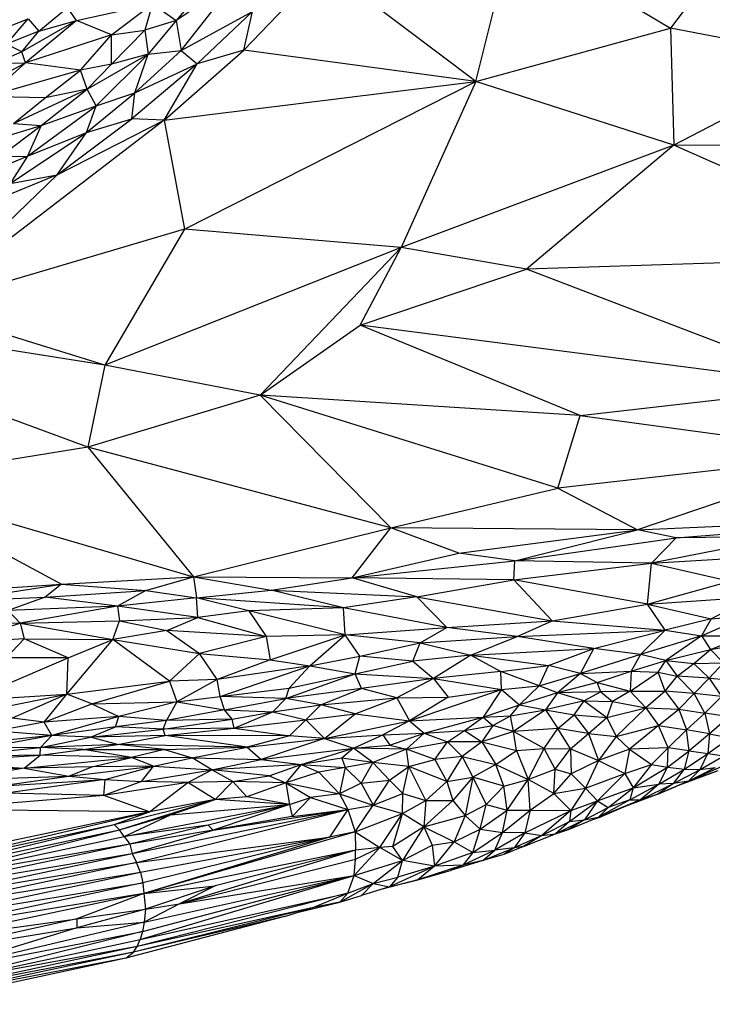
# Paper-space layout '_Dimétrica' of a CAD drawing. Header units: millimetres. Extents: x -87 to 521, y -257 to -44.
# Tile 16 of 20: x 377 to 435, y -246 to -163. Entities that reach past the tile are written whole.
import ezdxf

# ---------------------------------------------------------------- set-up
doc = ezdxf.new("R2010")
doc.units = ezdxf.units.MM

psp = doc.layouts.new('_Dimétrica')

# ---------------------------------------------------------------- linework, layer by layer
at = {"color": 7, "linetype": 'Continuous', "lineweight": 25}
for p, q in [((414.819, -168.175), (417.884, -155.804)), ((417.884, -155.804), (431.144, -163.708)), ((436.871, -156.179), (431.144, -163.708)), ((402.038, -158.558), (395.37, -165.572)), ((414.819, -168.175), (402.038, -158.558)), ((392.747, -159.451), (389.687, -163.081)), ((394.759, -159.664), (389.687, -163.081)), ((390.101, -165.59), (394.759, -159.664)), ((381.316, -163.065), (387.684, -161.674)), ((384.255, -164.265), (387.684, -161.674)), ((387.684, -161.674), (387.058, -163.881)), ((387.684, -161.674), (389.687, -163.081)), ((378.163, -163.962), (380.568, -161.973)), ((381.316, -163.065), (380.568, -161.973)), ((390.101, -165.59), (396.074, -162.302)), ((391.434, -166.706), (396.074, -162.302)), ((395.37, -165.572), (396.074, -162.302)), ((374.216, -164.108), (377.259, -162.92)), ((375.466, -165.066), (377.259, -162.92)), ((381.316, -163.065), (376.743, -165.701)), ((381.316, -163.065), (377.033, -166.611)), ((377.259, -162.92), (378.163, -163.962)), ((378.163, -163.962), (381.316, -163.065)), ((384.255, -164.265), (381.316, -163.065)), ((389.687, -163.081), (387.058, -163.881)), ((389.687, -163.081), (387.34, -165.883)), ((389.687, -163.081), (390.101, -165.59)), ((378.163, -163.962), (375.466, -165.066)), ((376.743, -165.701), (378.163, -163.962)), ((384.255, -164.265), (377.033, -166.611)), ((381.672, -167.225), (384.255, -164.265)), ((384.255, -164.265), (387.058, -163.881)), ((384.261, -166.736), (384.255, -164.265)), ((387.058, -163.881), (384.261, -166.736)), ((387.058, -163.881), (387.34, -165.883)), ((414.819, -168.175), (431.144, -163.708)), ((431.144, -163.708), (431.425, -173.522)), ((445.169, -166.39), (431.144, -163.708)), ((376.743, -165.701), (375.466, -165.066)), ((376.743, -165.701), (374.548, -166.652)), ((377.033, -166.611), (376.743, -165.701)), ((382.208, -168.827), (387.34, -165.883)), ((382.962, -170.241), (387.34, -165.883)), ((387.34, -165.883), (384.261, -166.736)), ((386.208, -169.125), (390.101, -165.59)), ((386.208, -169.125), (387.34, -165.883)), ((387.34, -165.883), (390.101, -165.59)), ((388.689, -171.442), (395.37, -165.572)), ((390.101, -165.59), (391.434, -166.706)), ((395.37, -165.572), (391.434, -166.706)), ((414.819, -168.175), (395.37, -165.572)), ((371.903, -169.4), (377.033, -166.611)), ((377.033, -166.611), (373.876, -169.448)), ((374.548, -166.652), (377.033, -166.611)), ((381.672, -167.225), (377.033, -166.611)), ((384.261, -166.736), (381.672, -167.225)), ((382.208, -168.827), (384.261, -166.736)), ((391.434, -166.706), (385.977, -171.305)), ((386.208, -169.125), (391.434, -166.706)), ((388.689, -171.442), (391.434, -166.706)), ((445.169, -166.39), (431.425, -173.522)), ((381.672, -167.225), (373.876, -169.448)), ((378.709, -169.57), (381.672, -167.225)), ((382.208, -168.827), (381.672, -167.225)), ((388.689, -171.442), (414.819, -168.175)), ((390.376, -180.577), (414.819, -168.175)), ((414.819, -168.175), (408.561, -182.123)), ((431.425, -173.522), (414.819, -168.175)), ((376.049, -171.704), (382.208, -168.827)), ((378.352, -171.865), (382.208, -168.827)), ((382.208, -168.827), (378.709, -169.57)), ((382.16, -172.473), (386.208, -169.125)), ((382.962, -170.241), (382.208, -168.827)), ((382.962, -170.241), (386.208, -169.125)), ((385.977, -171.305), (386.208, -169.125)), ((378.709, -169.57), (373.876, -169.448)), ((376.049, -171.704), (378.709, -169.57)), ((377.214, -174.442), (382.962, -170.241)), ((378.352, -171.865), (382.962, -170.241)), ((382.16, -172.473), (382.962, -170.241)), ((388.689, -171.442), (368.164, -187.15)), ((376.049, -171.704), (378.352, -171.865)), ((379.711, -176.012), (385.977, -171.305)), ((379.711, -176.012), (388.689, -171.442)), ((382.16, -172.473), (385.977, -171.305)), ((388.689, -171.442), (385.977, -171.305)), ((388.689, -171.442), (390.376, -180.577)), ((372.841, -173.573), (378.352, -171.865)), ((374.885, -174.484), (378.352, -171.865)), ((375.759, -176.741), (382.16, -172.473)), ((378.352, -171.865), (377.214, -174.442)), ((377.214, -174.442), (382.16, -172.473)), ((379.711, -176.012), (382.16, -172.473)), ((431.425, -173.522), (408.561, -182.123)), ((431.425, -173.522), (419.077, -183.927)), ((452.434, -182.853), (431.425, -173.522)), ((464.718, -173.673), (431.425, -173.522)), ((372.218, -176.485), (377.214, -174.442)), ((374.885, -174.484), (377.214, -174.442)), ((377.214, -174.442), (375.759, -176.741)), ((368.164, -187.15), (379.711, -176.012)), ((379.711, -176.012), (370.504, -179.785)), ((375.759, -176.741), (379.711, -176.012)), ((390.376, -180.577), (368.164, -187.15)), ((390.376, -180.577), (383.701, -191.971)), ((408.561, -182.123), (390.376, -180.577)), ((408.561, -182.123), (383.701, -191.971)), ((396.729, -194.504), (408.561, -182.123)), ((405.126, -188.634), (408.561, -182.123)), ((419.077, -183.927), (408.561, -182.123)), ((452.434, -182.853), (419.077, -183.927)), ((405.126, -188.634), (419.077, -183.927)), ((444.796, -193.762), (419.077, -183.927)), ((382.285, -198.854), (348.416, -186.41)), ((383.701, -191.971), (348.416, -186.41)), ((383.701, -191.971), (368.164, -187.15)), ((396.729, -194.504), (405.126, -188.634)), ((423.577, -196.195), (405.126, -188.634)), ((444.796, -193.762), (405.126, -188.634)), ((383.701, -191.971), (382.285, -198.854)), ((396.729, -194.504), (383.701, -191.971)), ((423.577, -196.195), (444.796, -193.762)), ((396.729, -194.504), (382.285, -198.854)), ((407.673, -205.625), (396.729, -194.504)), ((421.704, -202.287), (396.729, -194.504)), ((423.577, -196.195), (396.729, -194.504)), ((421.704, -202.287), (423.577, -196.195)), ((423.577, -196.195), (447.129, -199.41)), ((382.285, -198.854), (364.132, -201.822)), ((382.285, -198.854), (391.145, -209.736)), ((407.673, -205.625), (382.285, -198.854)), ((447.129, -199.41), (421.704, -202.287)), ((447.129, -199.41), (428.387, -205.794)), ((364.132, -201.822), (380.068, -210.338)), ((364.132, -201.822), (391.145, -209.736)), ((407.673, -205.625), (421.704, -202.287)), ((421.704, -202.287), (428.387, -205.794)), ((428.387, -205.794), (455.037, -204.591)), ((431.611, -206.462), (455.037, -204.591)), ((391.145, -209.736), (407.673, -205.625)), ((404.437, -209.807), (407.673, -205.625)), ((413.403, -207.761), (407.673, -205.625)), ((428.387, -205.794), (407.673, -205.625)), ((413.403, -207.761), (428.387, -205.794)), ((418.099, -208.395), (428.387, -205.794)), ((418.099, -208.395), (431.611, -206.462)), ((431.611, -206.462), (428.387, -205.794)), ((440.787, -206.37), (429.558, -208.598)), ((429.558, -208.598), (431.611, -206.462)), ((440.787, -206.37), (431.611, -206.462)), ((404.437, -209.807), (413.403, -207.761)), ((418.099, -208.395), (413.403, -207.761)), ((429.558, -208.598), (439.206, -208.006)), ((404.437, -209.807), (418.099, -208.395)), ((418.002, -209.975), (418.099, -208.395)), ((418.002, -209.975), (429.558, -208.598)), ((429.558, -208.598), (418.099, -208.395)), ((429.205, -212.031), (429.558, -208.598)), ((429.558, -208.598), (436.15, -210.096)), ((380.068, -210.338), (391.145, -209.736)), ((387.137, -210.894), (391.145, -209.736)), ((391.145, -209.736), (397.652, -210.845)), ((391.145, -209.736), (391.393, -211.483)), ((391.145, -209.736), (404.437, -209.807)), ((367.136, -211.224), (380.068, -210.338)), ((371.314, -211.721), (380.068, -210.338)), ((380.068, -210.338), (378.696, -211.452)), ((380.068, -210.338), (387.137, -210.894)), ((397.652, -210.845), (404.437, -209.807)), ((409.855, -211.407), (404.437, -209.807)), ((418.002, -209.975), (404.437, -209.807)), ((409.855, -211.407), (418.002, -209.975)), ((421.204, -213.425), (418.002, -209.975)), ((429.205, -212.031), (418.002, -209.975)), ((429.205, -212.031), (436.15, -210.096)), ((378.696, -211.452), (387.137, -210.894)), ((387.137, -210.894), (384.75, -212.198)), ((387.137, -210.894), (391.393, -211.483)), ((391.393, -211.483), (397.652, -210.845)), ((403.726, -212.333), (397.652, -210.845)), ((397.652, -210.845), (409.855, -211.407)), ((409.855, -211.407), (403.726, -212.333)), ((409.855, -211.407), (421.204, -213.425)), ((412.371, -213.974), (409.855, -211.407)), ((429.205, -212.031), (438.371, -211.39)), ((438.371, -211.39), (434.553, -213.245)), ((371.314, -211.721), (378.696, -211.452)), ((378.696, -211.452), (375.6, -212.564)), ((384.75, -212.198), (375.6, -212.564)), ((384.75, -212.198), (376.587, -213.618)), ((384.75, -212.198), (378.696, -211.452)), ((391.393, -211.483), (384.75, -212.198)), ((384.75, -212.198), (384.922, -213.437)), ((391.502, -213.156), (384.75, -212.198)), ((403.726, -212.333), (391.393, -211.483)), ((395.775, -212.578), (391.393, -211.483)), ((391.502, -213.156), (391.393, -211.483)), ((421.204, -213.425), (429.205, -212.031)), ((430.695, -214.204), (429.205, -212.031)), ((429.205, -212.031), (434.553, -213.245)), ((375.6, -212.564), (376.587, -213.618)), ((395.775, -212.578), (391.502, -213.156)), ((403.726, -212.333), (395.775, -212.578)), ((403.853, -214.588), (395.775, -212.578)), ((395.775, -212.578), (397.222, -214.748)), ((403.853, -214.588), (403.726, -212.333)), ((412.371, -213.974), (403.726, -212.333)), ((433.753, -214.693), (437.51, -213.001)), ((434.553, -213.245), (437.51, -213.001)), ((376.587, -213.618), (370.004, -213.851)), ((371.249, -215.307), (376.587, -213.618)), ((376.587, -213.618), (384.922, -213.437)), ((376.587, -213.618), (376.932, -214.936)), ((376.587, -213.618), (384.374, -215)), ((384.374, -215), (384.922, -213.437)), ((384.922, -213.437), (391.502, -213.156)), ((384.922, -213.437), (388.905, -214.24)), ((388.905, -214.24), (391.502, -213.156)), ((391.502, -213.156), (397.222, -214.748)), ((412.371, -213.974), (421.204, -213.425)), ((418.292, -214.753), (421.204, -213.425)), ((421.204, -213.425), (430.695, -214.204)), ((434.553, -213.245), (430.695, -214.204)), ((434.553, -213.245), (433.753, -214.693)), ((388.905, -214.24), (384.374, -215)), ((388.905, -214.24), (391.647, -216.179)), ((397.222, -214.748), (388.905, -214.24)), ((403.853, -214.588), (397.222, -214.748)), ((397.555, -216.684), (403.853, -214.588)), ((400.885, -217.21), (403.853, -214.588)), ((403.853, -214.588), (412.371, -213.974)), ((405.092, -216.402), (403.853, -214.588)), ((410.137, -215.282), (403.853, -214.588)), ((410.137, -215.282), (412.371, -213.974)), ((418.292, -214.753), (412.371, -213.974)), ((418.292, -214.753), (430.695, -214.204)), ((424.719, -215.743), (430.695, -214.204)), ((430.695, -214.204), (428.639, -216.246)), ((433.753, -214.693), (428.639, -216.246)), ((430.695, -214.204), (433.753, -214.693)), ((433.753, -214.693), (430.742, -216.758)), ((433.753, -214.693), (437.292, -214.692)), ((433.753, -214.693), (434.493, -215.834)), ((434.493, -215.834), (437.292, -214.692)), ((376.932, -214.936), (371.249, -215.307)), ((375.435, -216.52), (376.932, -214.936)), ((380.631, -216.529), (376.932, -214.936)), ((376.932, -214.936), (384.374, -215)), ((380.513, -219.57), (384.374, -215)), ((380.631, -216.529), (384.374, -215)), ((389.121, -218.475), (384.374, -215)), ((384.374, -215), (391.647, -216.179)), ((397.222, -214.748), (391.647, -216.179)), ((397.222, -214.748), (397.555, -216.684)), ((405.092, -216.402), (410.137, -215.282)), ((409.519, -216.813), (410.137, -215.282)), ((410.137, -215.282), (418.292, -214.753)), ((410.137, -215.282), (414.392, -216.316)), ((414.392, -216.316), (418.292, -214.753)), ((424.719, -215.743), (418.292, -214.753)), ((434.493, -215.834), (439.488, -214.898)), ((389.121, -218.475), (391.647, -216.179)), ((393.119, -218.357), (391.647, -216.179)), ((391.647, -216.179), (397.555, -216.684)), ((414.392, -216.316), (409.519, -216.813)), ((414.392, -216.316), (411.267, -218.268)), ((414.392, -216.316), (424.719, -215.743)), ((414.392, -216.316), (416.907, -217.686)), ((414.392, -216.316), (420.916, -217.164)), ((420.916, -217.164), (424.719, -215.743)), ((423.592, -217.841), (424.719, -215.743)), ((428.639, -216.246), (423.592, -217.841)), ((428.639, -216.246), (424.719, -215.743)), ((428.639, -216.246), (427.83, -217.634)), ((430.742, -216.758), (428.639, -216.246)), ((430.742, -216.758), (434.493, -215.834)), ((433.11, -217.016), (434.493, -215.834)), ((434.493, -215.834), (435.596, -216.939)), ((372.286, -220.093), (380.631, -216.529)), ((380.631, -216.529), (375.435, -216.52)), ((380.513, -219.57), (380.631, -216.529)), ((397.555, -216.684), (393.119, -218.357)), ((397.555, -216.684), (400.885, -217.21)), ((400.885, -217.21), (405.092, -216.402)), ((404.687, -217.865), (405.092, -216.402)), ((404.687, -217.865), (409.519, -216.813)), ((409.519, -216.813), (405.092, -216.402)), ((409.519, -216.813), (411.267, -218.268)), ((416.907, -217.686), (420.916, -217.164)), ((420.133, -218.866), (420.916, -217.164)), ((423.592, -217.841), (420.916, -217.164)), ((427.83, -217.634), (430.742, -216.758)), ((430.114, -217.732), (430.742, -216.758)), ((430.742, -216.758), (431.703, -218.061)), ((430.742, -216.758), (433.11, -217.016)), ((431.703, -218.061), (433.11, -217.016)), ((433.11, -217.016), (435.596, -216.939)), ((434.371, -218.24), (433.11, -217.016)), ((435.596, -216.939), (434.371, -218.24)), ((400.885, -217.21), (393.119, -218.357)), ((393.38, -219.759), (400.885, -217.21)), ((398.868, -219.933), (404.687, -217.865)), ((399.151, -219.062), (400.885, -217.21)), ((399.151, -219.062), (404.687, -217.865)), ((400.885, -217.21), (404.687, -217.865)), ((405.224, -219.114), (404.687, -217.865)), ((404.687, -217.865), (411.267, -218.268)), ((416.907, -217.686), (411.267, -218.268)), ((416.976, -219.171), (416.907, -217.686)), ((420.133, -218.866), (416.907, -217.686)), ((420.133, -218.866), (423.592, -217.841)), ((423.592, -217.841), (421.673, -219.477)), ((423.592, -217.841), (427.83, -217.634)), ((423.592, -217.841), (424.994, -218.585)), ((424.994, -218.585), (427.83, -217.634)), ((427.83, -217.634), (427.768, -219.327)), ((427.768, -219.327), (430.114, -217.732)), ((427.83, -217.634), (430.114, -217.732)), ((430.701, -219.335), (430.114, -217.732)), ((430.114, -217.732), (431.703, -218.061)), ((380.513, -219.57), (389.121, -218.475)), ((382.604, -220.39), (389.121, -218.475)), ((393.119, -218.357), (389.121, -218.475)), ((389.121, -218.475), (389.732, -220.222)), ((393.119, -218.357), (389.732, -220.222)), ((393.38, -219.759), (393.119, -218.357)), ((411.267, -218.268), (405.224, -219.114)), ((411.267, -218.268), (408.188, -219.873)), ((411.267, -218.268), (412.508, -219.831)), ((411.267, -218.268), (416.976, -219.171)), ((424.994, -218.585), (421.673, -219.477)), ((425.301, -219.392), (424.994, -218.585)), ((424.994, -218.585), (427.768, -219.327)), ((430.701, -219.335), (431.703, -218.061)), ((433.124, -219.51), (431.703, -218.061)), ((434.371, -218.24), (431.703, -218.061)), ((433.124, -219.51), (434.371, -218.24)), ((434.371, -218.24), (435.427, -219.775)), ((434.371, -218.24), (436.718, -218.422)), ((372.286, -220.093), (380.513, -219.57)), ((374.126, -220.859), (380.513, -219.57)), ((380.513, -219.57), (375.94, -221.6)), ((378.611, -221.917), (380.513, -219.57)), ((382.604, -220.39), (380.513, -219.57)), ((393.38, -219.759), (399.151, -219.062)), ((398.868, -219.933), (399.151, -219.062)), ((405.224, -219.114), (398.868, -219.933)), ((401.828, -220.46), (405.224, -219.114)), ((408.188, -219.873), (405.224, -219.114)), ((409.254, -221.81), (416.976, -219.171)), ((412.508, -219.831), (416.976, -219.171)), ((416.976, -219.171), (415.424, -221.5)), ((416.976, -219.171), (420.133, -218.866)), ((416.976, -219.171), (418.468, -220.467)), ((418.468, -220.467), (420.133, -218.866)), ((421.673, -219.477), (418.468, -220.467)), ((421.673, -219.477), (420.133, -218.866)), ((421.673, -219.477), (420.67, -220.9)), ((425.301, -219.392), (421.673, -219.477)), ((423.896, -220.134), (421.673, -219.477)), ((425.301, -219.392), (423.896, -220.134)), ((427.768, -219.327), (425.301, -219.392)), ((425.301, -219.392), (426.283, -220.179)), ((427.768, -219.327), (426.283, -220.179)), ((427.768, -219.327), (429.081, -220.729)), ((427.768, -219.327), (430.701, -219.335)), ((430.701, -219.335), (429.081, -220.729)), ((430.701, -219.335), (431.843, -220.822)), ((433.124, -219.51), (430.701, -219.335)), ((431.843, -220.822), (433.124, -219.51)), ((434.03, -221.157), (433.124, -219.51)), ((435.427, -219.775), (433.124, -219.51)), ((378.611, -221.917), (382.604, -220.39)), ((382.604, -220.39), (389.732, -220.222)), ((382.604, -220.39), (384.861, -221.449)), ((389.732, -220.222), (384.861, -221.449)), ((389.732, -220.222), (388.865, -221.79)), ((389.732, -220.222), (393.38, -219.759)), ((389.732, -220.222), (393.723, -220.881)), ((398.868, -219.933), (393.38, -219.759)), ((393.723, -220.881), (393.38, -219.759)), ((393.723, -220.881), (398.868, -219.933)), ((397.804, -221.05), (398.868, -219.933)), ((397.804, -221.05), (401.828, -220.46)), ((401.828, -220.46), (398.868, -219.933)), ((400.559, -221.732), (401.828, -220.46)), ((401.828, -220.46), (408.188, -219.873)), ((404.686, -221.227), (401.828, -220.46)), ((404.686, -221.227), (408.188, -219.873)), ((408.188, -219.873), (412.508, -219.831)), ((408.188, -219.873), (409.254, -221.81)), ((412.508, -219.831), (409.254, -221.81)), ((415.424, -221.5), (418.468, -220.467)), ((417.72, -221.392), (418.468, -220.467)), ((418.468, -220.467), (420.67, -220.9)), ((423.896, -220.134), (420.67, -220.9)), ((423.055, -221.312), (423.896, -220.134)), ((423.896, -220.134), (425.805, -221.525)), ((423.896, -220.134), (426.283, -220.179)), ((426.283, -220.179), (425.805, -221.525)), ((426.283, -220.179), (429.081, -220.729)), ((435.427, -219.775), (434.03, -221.157)), ((393.723, -220.881), (388.865, -221.79)), ((394.373, -221.664), (393.723, -220.881)), ((393.723, -220.881), (397.804, -221.05)), ((394.373, -221.664), (397.804, -221.05)), ((394.55, -222.424), (397.804, -221.05)), ((397.804, -221.05), (400.559, -221.732)), ((400.559, -221.732), (404.686, -221.227)), ((402.125, -223.306), (404.686, -221.227)), ((404.686, -221.227), (409.254, -221.81)), ((417.72, -221.392), (420.67, -220.9)), ((420.67, -220.9), (417.981, -222.721)), ((420.67, -220.9), (421.696, -222.444)), ((420.67, -220.9), (423.055, -221.312)), ((421.696, -222.444), (423.055, -221.312)), ((423.055, -221.312), (424.252, -222.862)), ((423.055, -221.312), (425.805, -221.525)), ((425.805, -221.525), (429.081, -220.729)), ((429.081, -220.729), (426.572, -223.128)), ((429.081, -220.729), (430.139, -222.206)), ((429.081, -220.729), (431.843, -220.822)), ((430.139, -222.206), (431.843, -220.822)), ((431.843, -220.822), (432.489, -222.577)), ((431.843, -220.822), (434.03, -221.157)), ((432.489, -222.577), (434.03, -221.157)), ((434.03, -221.157), (434.42, -222.914)), ((436.052, -221.489), (434.03, -221.157)), ((378.611, -221.917), (374.482, -222.678)), ((378.611, -221.917), (375.94, -221.6)), ((384.861, -221.449), (378.611, -221.917)), ((379.258, -223.045), (378.611, -221.917)), ((384.861, -221.449), (379.258, -223.045)), ((384.59, -222.321), (384.861, -221.449)), ((388.865, -221.79), (384.59, -222.321)), ((388.865, -221.79), (384.861, -221.449)), ((388.584, -222.511), (394.373, -221.664)), ((388.584, -222.511), (388.865, -221.79)), ((394.373, -221.664), (388.865, -221.79)), ((394.55, -222.424), (394.373, -221.664)), ((394.55, -222.424), (400.559, -221.732)), ((399.191, -223.07), (400.559, -221.732)), ((400.559, -221.732), (402.125, -223.306)), ((402.125, -223.306), (409.254, -221.81)), ((409.254, -221.81), (407.008, -222.978)), ((409.254, -221.81), (415.424, -221.5)), ((409.254, -221.81), (410.496, -222.848)), ((410.496, -222.848), (415.424, -221.5)), ((413.861, -222.634), (415.424, -221.5)), ((415.424, -221.5), (417.72, -221.392)), ((415.424, -221.5), (416.25, -222.202)), ((416.25, -222.202), (417.72, -221.392)), ((417.981, -222.721), (417.72, -221.392)), ((424.252, -222.862), (425.805, -221.525)), ((425.805, -221.525), (426.572, -223.128)), ((436.052, -221.489), (434.42, -222.914)), ((379.258, -223.045), (374.482, -222.678)), ((384.59, -222.321), (379.258, -223.045)), ((382.486, -223.174), (384.59, -222.321)), ((382.486, -223.174), (388.584, -222.511)), ((388.584, -222.511), (384.59, -222.321)), ((394.55, -222.424), (388.584, -222.511)), ((388.771, -223.031), (388.584, -222.511)), ((388.771, -223.031), (394.55, -222.424)), ((394.55, -222.424), (399.191, -223.07)), ((402.125, -223.306), (407.008, -222.978)), ((404.568, -224.098), (407.008, -222.978)), ((407.008, -222.978), (410.496, -222.848)), ((407.008, -222.978), (407.603, -223.864)), ((407.603, -223.864), (410.496, -222.848)), ((410.496, -222.848), (408.999, -224.191)), ((410.496, -222.848), (413.861, -222.634)), ((410.496, -222.848), (412.44, -223.574)), ((412.44, -223.574), (413.861, -222.634)), ((413.861, -222.634), (416.25, -222.202)), ((413.861, -222.634), (415.312, -223.579)), ((416.25, -222.202), (415.312, -223.579)), ((417.981, -222.721), (415.312, -223.579)), ((417.981, -222.721), (416.25, -222.202)), ((421.696, -222.444), (417.981, -222.721)), ((418.235, -224.311), (417.981, -222.721)), ((420.533, -224.144), (417.981, -222.721)), ((420.533, -224.144), (421.696, -222.444)), ((422.744, -224.164), (421.696, -222.444)), ((424.252, -222.862), (421.696, -222.444)), ((422.744, -224.164), (424.252, -222.862)), ((424.252, -222.862), (425.099, -225.146)), ((424.252, -222.862), (426.572, -223.128)), ((426.572, -223.128), (430.139, -222.206)), ((430.139, -222.206), (427.692, -224.203)), ((430.933, -224.088), (430.139, -222.206)), ((430.139, -222.206), (432.489, -222.577)), ((430.933, -224.088), (432.489, -222.577)), ((432.696, -224.326), (432.489, -222.577)), ((434.42, -222.914), (432.489, -222.577)), ((434.42, -222.914), (432.696, -224.326)), ((434.42, -222.914), (434.263, -224.558)), ((434.42, -222.914), (436.126, -223.242)), ((379.258, -223.045), (372.719, -223.713)), ((379.258, -223.045), (373.696, -224.07)), ((378.296, -224.048), (379.258, -223.045)), ((378.296, -224.048), (382.486, -223.174)), ((384.774, -223.795), (378.296, -224.048)), ((382.486, -223.174), (379.258, -223.045)), ((381.871, -224.216), (384.774, -223.795)), ((388.771, -223.031), (382.486, -223.174)), ((384.774, -223.795), (382.486, -223.174)), ((384.774, -223.795), (388.771, -223.031)), ((388.696, -224.231), (384.774, -223.795)), ((395.632, -224.02), (384.774, -223.795)), ((399.191, -223.07), (388.771, -223.031)), ((395.632, -224.02), (388.771, -223.031)), ((399.191, -223.07), (395.632, -224.02)), ((395.632, -224.02), (402.125, -223.306)), ((402.125, -223.306), (396.801, -225.043)), ((402.125, -223.306), (399.191, -223.07)), ((402.125, -223.306), (404.568, -224.098)), ((408.999, -224.191), (412.44, -223.574)), ((411.381, -225.045), (412.44, -223.574)), ((412.44, -223.574), (413.66, -224.808)), ((415.312, -223.579), (412.44, -223.574)), ((415.312, -223.579), (413.66, -224.808)), ((415.312, -223.579), (416.494, -225.483)), ((415.312, -223.579), (418.235, -224.311)), ((426.572, -223.128), (425.099, -225.146)), ((426.572, -223.128), (427.692, -224.203)), ((434.263, -224.558), (436.126, -223.242)), ((371.05, -224.8), (378.296, -224.048)), ((378.296, -224.048), (373.696, -224.07)), ((378.279, -224.696), (378.296, -224.048)), ((378.279, -224.696), (381.871, -224.216)), ((381.871, -224.216), (378.296, -224.048)), ((381.871, -224.216), (388.696, -224.231)), ((385.932, -224.902), (381.871, -224.216)), ((388.696, -224.231), (385.932, -224.902)), ((388.696, -224.231), (395.632, -224.02)), ((388.696, -224.231), (391.017, -224.905)), ((391.017, -224.905), (395.632, -224.02)), ((395.632, -224.02), (396.801, -225.043)), ((396.801, -225.043), (404.568, -224.098)), ((400.167, -225.472), (404.568, -224.098)), ((404.568, -224.098), (403.571, -224.954)), ((404.568, -224.098), (407.603, -223.864)), ((408.999, -224.191), (404.568, -224.098)), ((406.17, -225.314), (404.568, -224.098)), ((408.999, -224.191), (406.17, -225.314)), ((407.603, -223.864), (408.999, -224.191)), ((409.194, -225.632), (408.999, -224.191)), ((411.381, -225.045), (408.999, -224.191)), ((416.494, -225.483), (418.235, -224.311)), ((418.235, -224.311), (420.533, -224.144)), ((418.235, -224.311), (419.214, -226.741)), ((419.214, -226.741), (420.533, -224.144)), ((421.462, -225.881), (420.533, -224.144)), ((420.533, -224.144), (422.744, -224.164)), ((421.462, -225.881), (422.744, -224.164)), ((422.744, -224.164), (422.814, -226.26)), ((422.744, -224.164), (425.099, -225.146)), ((427.692, -224.203), (425.099, -225.146)), ((427.692, -224.203), (427.298, -226.218)), ((430.933, -224.088), (427.692, -224.203)), ((427.692, -224.203), (429.545, -225.462)), ((429.545, -225.462), (430.933, -224.088)), ((430.898, -225.696), (430.933, -224.088)), ((430.898, -225.696), (432.696, -224.326)), ((432.696, -224.326), (430.933, -224.088)), ((432.304, -225.859), (432.696, -224.326)), ((432.304, -225.859), (434.263, -224.558)), ((432.696, -224.326), (434.263, -224.558)), ((433.618, -225.889), (434.263, -224.558)), ((434.263, -224.558), (435.605, -224.738)), ((368.463, -225.296), (378.279, -224.696)), ((368.463, -225.296), (376.923, -225.778)), ((378.279, -224.696), (371.05, -224.8)), ((376.923, -225.778), (378.279, -224.696)), ((376.923, -225.778), (385.932, -224.902)), ((385.932, -224.902), (378.279, -224.696)), ((382.609, -225.678), (385.932, -224.902)), ((387.774, -225.616), (385.932, -224.902)), ((391.017, -224.905), (385.932, -224.902)), ((387.774, -225.616), (391.017, -224.905)), ((391.017, -224.905), (396.801, -225.043)), ((392.677, -225.937), (391.017, -224.905)), ((392.677, -225.937), (396.801, -225.043)), ((396.801, -225.043), (400.167, -225.472)), ((403.571, -224.954), (400.167, -225.472)), ((403.571, -224.954), (403.868, -225.736)), ((406.17, -225.314), (403.571, -224.954)), ((406.17, -225.314), (403.868, -225.736)), ((406.17, -225.314), (405.209, -227.054)), ((407.562, -226.796), (406.17, -225.314)), ((409.194, -225.632), (406.17, -225.314)), ((409.194, -225.632), (411.381, -225.045)), ((413.66, -224.808), (411.381, -225.045)), ((411.381, -225.045), (412.397, -226.892)), ((413.66, -224.808), (412.397, -226.892)), ((413.66, -224.808), (414.563, -226.546)), ((413.66, -224.808), (416.494, -225.483)), ((425.099, -225.146), (422.814, -226.26)), ((425.099, -225.146), (424.003, -227.454)), ((425.099, -225.146), (427.298, -226.218)), ((427.298, -226.218), (429.545, -225.462)), ((429.545, -225.462), (428.02, -227.438)), ((429.545, -225.462), (430.898, -225.696)), ((436.742, -225.068), (432.646, -226.872)), ((433.618, -225.889), (435.605, -224.738)), ((376.923, -225.778), (367.059, -226.33)), ((376.923, -225.778), (371.138, -226.78)), ((382.609, -225.678), (376.923, -225.778)), ((376.923, -225.778), (380.668, -226.452)), ((380.668, -226.452), (387.774, -225.616)), ((380.668, -226.452), (382.609, -225.678)), ((387.774, -225.616), (382.609, -225.678)), ((383.725, -226.729), (387.774, -225.616)), ((386.765, -226.904), (387.774, -225.616)), ((386.765, -226.904), (392.677, -225.937)), ((387.774, -225.616), (392.677, -225.937)), ((390.671, -226.991), (392.677, -225.937)), ((400.167, -225.472), (392.677, -225.937)), ((394.431, -226.896), (392.677, -225.937)), ((397.484, -226.414), (392.677, -225.937)), ((397.484, -226.414), (400.167, -225.472)), ((400.167, -225.472), (398.87, -227.018)), ((401.656, -226.124), (398.87, -227.018)), ((400.167, -225.472), (401.656, -226.124)), ((400.167, -225.472), (403.868, -225.736)), ((403.868, -225.736), (401.656, -226.124)), ((401.656, -226.124), (403.387, -227.931)), ((403.868, -225.736), (403.387, -227.931)), ((403.868, -225.736), (405.209, -227.054)), ((407.562, -226.796), (409.194, -225.632)), ((408.685, -227.895), (409.194, -225.632)), ((410.621, -228.482), (409.194, -225.632)), ((412.397, -226.892), (409.194, -225.632)), ((416.494, -225.483), (414.563, -226.546)), ((417.156, -227.288), (416.494, -225.483)), ((416.494, -225.483), (419.214, -226.741)), ((419.214, -226.741), (421.462, -225.881)), ((421.368, -227.921), (421.462, -225.881)), ((421.368, -227.921), (422.814, -226.26)), ((421.462, -225.881), (422.814, -226.26)), ((422.814, -226.26), (424.003, -227.454)), ((424.003, -227.454), (427.298, -226.218)), ((427.298, -226.218), (425.02, -228.515)), ((427.298, -226.218), (428.02, -227.438)), ((428.02, -227.438), (430.898, -225.696)), ((430.17, -227.127), (430.898, -225.696)), ((430.17, -227.127), (432.304, -225.859)), ((430.898, -225.696), (432.304, -225.859)), ((431.398, -227.078), (432.304, -225.859)), ((431.398, -227.078), (433.618, -225.889)), ((435.11, -226.015), (431.579, -227.328)), ((432.304, -225.859), (433.618, -225.889)), ((432.646, -226.872), (434.888, -225.732)), ((433.618, -225.889), (432.646, -226.872)), ((435.11, -226.015), (432.646, -226.872)), ((433.618, -225.889), (434.888, -225.732)), ((371.138, -226.78), (380.668, -226.452)), ((374.712, -227.293), (380.668, -226.452)), ((374.712, -227.293), (383.725, -226.729)), ((383.725, -226.729), (375.386, -227.874)), ((380.668, -226.452), (383.725, -226.729)), ((383.608, -228.084), (383.725, -226.729)), ((386.765, -226.904), (383.608, -228.084)), ((390.671, -226.991), (383.608, -228.084)), ((383.725, -226.729), (386.765, -226.904)), ((390.671, -226.991), (386.765, -226.904)), ((387.458, -229.436), (390.671, -226.991)), ((394.431, -226.896), (390.671, -226.991)), ((392.966, -228.403), (390.671, -226.991)), ((392.966, -228.403), (394.431, -226.896)), ((394.431, -226.896), (397.484, -226.414)), ((395.597, -228.2), (394.431, -226.896)), ((398.87, -227.018), (394.431, -226.896)), ((398.87, -227.018), (395.597, -228.2)), ((397.484, -226.414), (398.87, -227.018)), ((398.87, -227.018), (399.186, -228.824)), ((398.87, -227.018), (400.945, -228.241)), ((398.87, -227.018), (403.387, -227.931)), ((405.209, -227.054), (403.387, -227.931)), ((405.209, -227.054), (407.562, -226.796)), ((405.209, -227.054), (406.199, -228.884)), ((406.199, -228.884), (407.562, -226.796)), ((408.685, -227.895), (407.562, -226.796)), ((412.397, -226.892), (410.621, -228.482)), ((412.397, -226.892), (414.563, -226.546)), ((412.397, -226.892), (412.891, -228.499)), ((414.563, -226.546), (412.891, -228.499)), ((414.563, -226.546), (413.917, -229.761)), ((414.563, -226.546), (415.681, -228.844)), ((417.156, -227.288), (414.563, -226.546)), ((417.156, -227.288), (419.214, -226.741)), ((417.451, -229.311), (419.214, -226.741)), ((419.367, -229.32), (419.214, -226.741)), ((421.368, -227.921), (419.214, -226.741)), ((428.639, -228.428), (431.398, -227.078)), ((432.646, -226.872), (430.067, -227.951)), ((431.398, -227.078), (430.067, -227.951)), ((431.398, -227.078), (430.17, -227.127)), ((432.646, -226.872), (431.398, -227.078)), ((432.646, -226.872), (431.579, -227.328)), ((383.608, -228.084), (375.386, -227.874)), ((403.387, -227.931), (400.945, -228.241)), ((403.387, -227.931), (404.068, -229.243)), ((403.387, -227.931), (406.199, -228.884)), ((406.199, -228.884), (408.685, -227.895)), ((408.673, -229.586), (408.685, -227.895)), ((408.685, -227.895), (410.621, -228.482)), ((415.681, -228.844), (417.156, -227.288)), ((417.451, -229.311), (417.156, -227.288)), ((419.367, -229.32), (421.368, -227.921)), ((421.368, -227.921), (424.003, -227.454)), ((421.368, -227.921), (422.793, -229.345)), ((424.003, -227.454), (422.793, -229.345)), ((425.02, -228.515), (424.003, -227.454)), ((425.02, -228.515), (428.02, -227.438)), ((425.924, -229.083), (428.02, -227.438)), ((427.738, -228.437), (430.17, -227.127)), ((428.02, -227.438), (427.738, -228.437)), ((428.02, -227.438), (430.17, -227.127)), ((430.17, -227.127), (428.639, -228.428)), ((430.067, -227.951), (431.579, -227.328)), ((383.608, -228.084), (369.28, -229.242)), ((387.458, -229.436), (383.608, -228.084)), ((384.486, -230.508), (392.966, -228.403)), ((384.931, -230.951), (392.966, -228.403)), ((392.966, -228.403), (387.458, -229.436)), ((389.195, -229.702), (392.966, -228.403)), ((395.597, -228.2), (392.966, -228.403)), ((399.186, -228.824), (392.966, -228.403)), ((399.186, -228.824), (395.597, -228.2)), ((399.186, -228.824), (400.945, -228.241)), ((400.945, -228.241), (399.409, -229.835)), ((400.945, -228.241), (404.068, -229.243)), ((408.673, -229.586), (410.621, -228.482)), ((410.621, -228.482), (410.455, -230.711)), ((412.891, -228.499), (410.455, -230.711)), ((410.621, -228.482), (412.891, -228.499)), ((412.891, -228.499), (413.917, -229.761)), ((422.676, -230.243), (425.02, -228.515)), ((422.793, -229.345), (425.02, -228.515)), ((425.02, -228.515), (423.939, -230.107)), ((425.02, -228.515), (425.924, -229.083)), ((428.639, -228.428), (425.092, -229.903)), ((427.738, -228.437), (425.092, -229.903)), ((428.639, -228.428), (425.391, -229.842)), ((427.738, -228.437), (425.924, -229.083)), ((430.067, -227.951), (427.479, -228.932)), ((427.738, -228.437), (428.639, -228.428)), ((430.067, -227.951), (428.639, -228.428)), ((387.458, -229.436), (364.213, -234.339)), ((366.348, -234.383), (387.458, -229.436)), ((387.458, -229.436), (369.28, -229.242)), ((384.486, -230.508), (387.458, -229.436)), ((385.329, -231.512), (399.186, -228.824)), ((385.991, -232.93), (404.068, -229.243)), ((386.351, -233.708), (404.068, -229.243)), ((389.195, -229.702), (399.186, -228.824)), ((399.186, -228.824), (392.371, -230.575)), ((399.186, -228.824), (392.793, -230.982)), ((392.793, -230.982), (404.068, -229.243)), ((399.186, -228.824), (399.409, -229.835)), ((399.409, -229.835), (404.068, -229.243)), ((404.068, -229.243), (402.551, -231.583)), ((404.068, -229.243), (406.199, -228.884)), ((404.068, -229.243), (404.706, -231.124)), ((404.706, -231.124), (406.199, -228.884)), ((404.706, -231.124), (408.673, -229.586)), ((406.199, -228.884), (408.673, -229.586)), ((406.754, -232.447), (408.673, -229.586)), ((407.863, -232.342), (408.673, -229.586)), ((410.455, -230.711), (408.673, -229.586)), ((413.917, -229.761), (415.681, -228.844)), ((415.17, -230.886), (415.681, -228.844)), ((415.17, -230.886), (417.451, -229.311)), ((415.681, -228.844), (417.451, -229.311)), ((417.065, -231.19), (417.451, -229.311)), ((417.065, -231.19), (419.367, -229.32)), ((417.451, -229.311), (419.367, -229.32)), ((419.367, -229.32), (418.923, -231.201)), ((418.923, -231.201), (422.793, -229.345)), ((419.367, -229.32), (422.793, -229.345)), ((422.793, -229.345), (420.35, -231.433)), ((422.793, -229.345), (422.676, -230.243)), ((423.939, -230.107), (425.924, -229.083)), ((425.092, -229.903), (425.924, -229.083)), ((384.931, -230.951), (389.195, -229.702)), ((385.329, -231.512), (389.195, -229.702)), ((399.409, -229.835), (392.793, -230.982)), ((410.455, -230.711), (413.917, -229.761)), ((413.917, -229.761), (412.994, -231.975)), ((413.917, -229.761), (415.17, -230.886)), ((420.35, -231.433), (422.676, -230.243)), ((423.939, -230.107), (421.51, -231.284)), ((422.676, -230.243), (421.51, -231.284)), ((422.582, -230.94), (425.092, -229.903)), ((423.939, -230.107), (422.582, -230.94)), ((422.676, -230.243), (423.939, -230.107)), ((423.939, -230.107), (425.092, -229.903)), ((424.617, -230.099), (425.391, -229.842)), ((425.391, -229.842), (425.092, -229.903)), ((366.348, -234.383), (384.486, -230.508)), ((366.524, -234.875), (384.486, -230.508)), ((366.524, -234.875), (384.931, -230.951)), ((366.934, -235.43), (384.931, -230.951)), ((384.931, -230.951), (384.486, -230.508)), ((385.329, -231.512), (384.931, -230.951)), ((392.371, -230.575), (385.329, -231.512)), ((392.371, -230.575), (385.8, -232.152)), ((392.793, -230.982), (385.8, -232.152)), ((385.991, -232.93), (392.793, -230.982)), ((404.706, -231.124), (386.973, -236.289)), ((392.793, -230.982), (392.371, -230.575)), ((404.706, -231.124), (402.551, -231.583)), ((404.706, -231.124), (404.727, -232.665)), ((404.706, -231.124), (406.754, -232.447)), ((410.455, -230.711), (407.863, -232.342)), ((410.455, -230.711), (408.656, -233.529)), ((410.455, -230.711), (411.146, -232.228)), ((410.455, -230.711), (412.994, -231.975)), ((412.994, -231.975), (415.17, -230.886)), ((414.572, -232.848), (415.17, -230.886)), ((414.572, -232.848), (417.065, -231.19)), ((415.17, -230.886), (417.065, -231.19)), ((416.412, -232.666), (417.065, -231.19)), ((418.923, -231.201), (416.412, -232.666)), ((418.923, -231.201), (417.065, -231.19)), ((418.923, -231.201), (418.025, -232.476)), ((418.923, -231.201), (420.35, -231.433)), ((422.582, -230.94), (421.447, -231.31)), ((421.51, -231.284), (422.582, -230.94)), ((366.934, -235.43), (385.329, -231.512)), ((385.329, -231.512), (385.8, -232.152)), ((386.351, -233.708), (402.551, -231.583)), ((402.551, -231.583), (386.686, -234.533)), ((402.551, -231.583), (386.89, -235.398)), ((402.551, -231.583), (386.973, -236.289)), ((411.146, -232.228), (412.994, -231.975)), ((411.357, -234.004), (412.994, -231.975)), ((412.994, -231.975), (414.572, -232.848)), ((420.35, -231.433), (418.025, -232.476)), ((418.801, -232.363), (421.51, -231.284)), ((420.35, -231.433), (418.801, -232.363)), ((420.35, -231.433), (421.51, -231.284)), ((385.8, -232.152), (366.934, -235.43)), ((385.8, -232.152), (367.336, -236.078)), ((385.8, -232.152), (385.991, -232.93)), ((404.727, -232.665), (386.973, -236.289)), ((404.727, -232.665), (389.964, -237.153)), ((404.727, -232.665), (392.954, -235.643)), ((404.606, -234.797), (406.754, -232.447)), ((406.754, -232.447), (404.727, -232.665)), ((404.727, -233.429), (406.754, -232.447)), ((404.727, -233.429), (404.727, -232.665)), ((407.863, -232.342), (406.754, -232.447)), ((408.656, -233.529), (406.754, -232.447)), ((408.656, -233.529), (407.863, -232.342)), ((408.656, -233.529), (411.146, -232.228)), ((411.146, -232.228), (411.357, -234.004)), ((414.572, -232.848), (411.357, -234.004)), ((416.412, -232.666), (413.734, -233.929)), ((414.572, -232.848), (413.734, -233.929)), ((414.572, -232.848), (416.412, -232.666)), ((415.4, -233.524), (418.025, -232.476)), ((415.4, -233.524), (416.412, -232.666)), ((418.025, -232.476), (416.412, -232.666)), ((418.801, -232.363), (417.165, -233.019)), ((418.025, -232.476), (417.165, -233.019)), ((418.801, -232.363), (418.025, -232.476)), ((367.336, -236.078), (385.991, -232.93)), ((367.692, -236.819), (385.991, -232.93)), ((367.692, -236.819), (386.351, -233.708)), ((386.351, -233.708), (367.977, -237.622)), ((385.991, -232.93), (386.351, -233.708)), ((386.686, -234.533), (386.351, -233.708)), ((389.964, -237.153), (404.727, -233.429)), ((404.606, -234.797), (404.727, -233.429)), ((404.606, -234.797), (408.656, -233.529)), ((406.195, -235.447), (408.656, -233.529)), ((408.273, -234.935), (408.656, -233.529)), ((411.357, -234.004), (408.656, -233.529)), ((415.4, -233.524), (412.694, -234.369)), ((415.4, -233.524), (413.734, -233.929)), ((417.165, -233.019), (415.4, -233.524)), ((386.686, -234.533), (367.977, -237.622)), ((386.686, -234.533), (368.216, -238.468)), ((386.686, -234.533), (386.89, -235.398)), ((411.357, -234.004), (407.577, -235.737)), ((411.357, -234.004), (408.273, -234.935)), ((413.734, -233.929), (409.946, -235.143)), ((411.357, -234.004), (409.946, -235.143)), ((409.946, -235.143), (412.694, -234.369)), ((413.734, -233.929), (411.357, -234.004)), ((413.734, -233.929), (412.694, -234.369)), ((386.655, -240.168), (404.606, -234.797)), ((386.848, -239.486), (404.606, -234.797)), ((387.001, -238.712), (404.606, -234.797)), ((389.964, -237.153), (404.606, -234.797)), ((404.087, -236.279), (404.606, -234.797)), ((404.606, -234.797), (406.195, -235.447)), ((406.195, -235.447), (408.273, -234.935)), ((409.946, -235.143), (406.961, -235.926)), ((408.273, -234.935), (407.577, -235.737)), ((407.577, -235.737), (409.946, -235.143)), ((368.216, -238.468), (386.89, -235.398)), ((386.89, -235.398), (368.367, -239.354)), ((386.89, -235.398), (386.973, -236.289)), ((386.973, -236.289), (392.954, -235.643)), ((392.954, -235.643), (387.102, -237.601)), ((392.954, -235.643), (389.964, -237.153)), ((403.398, -237.013), (406.195, -235.447)), ((404.087, -236.279), (406.195, -235.447)), ((405.217, -236.464), (406.195, -235.447)), ((407.577, -235.737), (405.217, -236.464)), ((406.195, -235.447), (407.577, -235.737)), ((386.973, -236.289), (368.367, -239.354)), ((386.973, -236.289), (368.488, -240.211)), ((386.973, -236.289), (381.355, -238.424)), ((404.087, -236.279), (386.411, -240.747)), ((386.655, -240.168), (404.087, -236.279)), ((386.973, -236.289), (387.102, -237.601)), ((400.054, -237.823), (403.398, -237.013)), ((401.077, -237.501), (404.087, -236.279)), ((403.398, -237.013), (401.077, -237.501)), ((404.087, -236.279), (403.398, -237.013)), ((403.398, -237.013), (405.217, -236.464)), ((381.355, -238.424), (387.102, -237.601)), ((387.102, -237.601), (381.363, -239.189)), ((401.077, -237.501), (386.109, -241.222)), ((401.077, -237.501), (386.411, -240.747)), ((389.964, -237.153), (387.001, -238.712)), ((387.102, -237.601), (387.001, -238.712)), ((387.102, -237.601), (389.964, -237.153)), ((398.774, -238.225), (401.077, -237.501)), ((368.488, -240.211), (381.355, -238.424)), ((381.355, -238.424), (368.521, -241.265)), ((381.355, -238.424), (381.363, -239.189)), ((398.774, -238.225), (385.469, -241.71)), ((398.774, -238.225), (386.109, -241.222)), ((386.848, -239.486), (368.312, -244.082)), ((368.521, -241.265), (381.363, -239.189)), ((387.001, -238.712), (368.55, -243.055)), ((381.363, -239.189), (368.55, -243.055)), ((368.55, -243.055), (386.848, -239.486)), ((381.363, -239.189), (387.001, -238.712)), ((386.848, -239.486), (386.655, -240.168)), ((387.001, -238.712), (386.848, -239.486)), ((368.312, -244.082), (386.655, -240.168)), ((386.411, -240.747), (386.655, -240.168)), ((386.411, -240.747), (368.113, -244.657)), ((386.411, -240.747), (368.312, -244.082)), ((386.109, -241.222), (386.411, -240.747)), ((385.469, -241.71), (367.421, -245.59)), ((386.109, -241.222), (367.851, -245.122)), ((385.469, -241.71), (367.851, -245.122)), ((386.109, -241.222), (368.113, -244.657)), ((385.469, -241.71), (386.109, -241.222))]:
    psp.add_line(p, q, dxfattribs=at)

doc.saveas('drawing.dxf')
